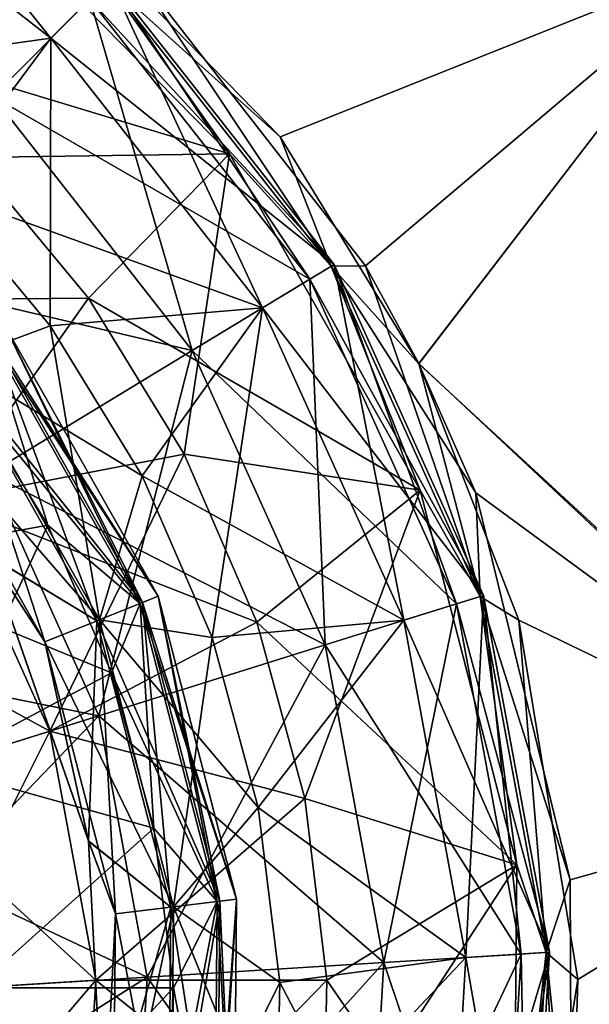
# Model space of a CAD drawing. Header units: millimetres. Extents: x -84 to 84, y -375 to 242.
# Tile 42 of 166: x -56.88 to -54.47, y 53.44 to 57.61. Entities that reach past the tile are written whole.
import ezdxf

# ---------------------------------------------------------------- set-up
doc = ezdxf.new("R2010")
doc.units = ezdxf.units.MM
doc.header["$LTSCALE"] = 81.481481
for name, color, linetype in [('155', 7, 'CONTINUOUS'), ('156', 7, 'CONTINUOUS'), ('160', 7, 'CONTINUOUS'), ('183', 7, 'CONTINUOUS'), ('184', 7, 'CONTINUOUS'), ('185', 7, 'CONTINUOUS'), ('186', 7, 'CONTINUOUS'), ('187', 7, 'CONTINUOUS'), ('188', 7, 'CONTINUOUS'), ('201', 7, 'CONTINUOUS'), ('202', 7, 'CONTINUOUS'), ('203', 7, 'CONTINUOUS'), ('204', 7, 'CONTINUOUS'), ('205', 7, 'CONTINUOUS'), ('206', 7, 'CONTINUOUS')]:
    doc.layers.add(name, color=color, linetype=linetype)

msp = doc.modelspace()

# ---------------------------------------------------------------- linework, layer by layer
at = {"layer": '155', "color": 7, "linetype": 'CONTINUOUS', "true_color": 0xa2afbf}
for points in [[(-48.973, 55.7853, 1.9428), (-48.4935, 56.3991, 3.0403), (-60.5248, 40.9997, 1.9428), (-48.973, 55.7853, 1.9428)], [(-60.5248, 40.9997, 1.9428), (-48.4935, 56.3991, 3.0403), (-54.7489, 48.3925, 2.9251), (-60.5248, 40.9997, 1.9428)], [(-54.7489, 48.3925, 2.9251), (-48.4935, 56.3991, 3.0403), (-53.7134, 49.718, 3.1464), (-54.7489, 48.3925, 2.9251)], [(-48.4935, 56.3991, 15.8097), (-48.973, 55.7853, 16.9072), (-54.7489, 48.3925, 15.9249), (-48.4935, 56.3991, 15.8097)], [(-53.7134, 49.718, 15.7036), (-48.4935, 56.3991, 15.8097), (-54.7489, 48.3925, 15.9249), (-53.7134, 49.718, 15.7036)], [(-60.5248, 40.9997, 16.9072), (-61.0043, 40.3859, 15.8097), (-48.973, 55.7853, 16.9072), (-60.5248, 40.9997, 16.9072)], [(-48.973, 55.7853, 16.9072), (-61.0043, 40.3859, 15.8097), (-54.7489, 48.3925, 15.9249), (-48.973, 55.7853, 16.9072)], [(-59.9729, 41.7061, 0.9398), (-48.973, 55.7853, 1.9428), (-60.5248, 40.9997, 1.9428), (-59.9729, 41.7061, 0.9398)], [(-49.5249, 55.0789, 17.9102), (-60.5248, 40.9997, 16.9072), (-48.973, 55.7853, 16.9072), (-49.5249, 55.0789, 17.9102)], [(-49.5249, 55.0789, 0.9398), (-48.973, 55.7853, 1.9428), (-59.9729, 41.7061, 0.9398), (-49.5249, 55.0789, 0.9398)], [(-59.9729, 41.7061, 17.9102), (-60.5248, 40.9997, 16.9072), (-49.5249, 55.0789, 17.9102), (-59.9729, 41.7061, 17.9102)], [(-59.3554, 42.4964, 0.0434), (-49.5249, 55.0789, 0.9398), (-59.9729, 41.7061, 0.9398), (-59.3554, 42.4964, 0.0434)], [(-50.1424, 54.2886, 18.8066), (-59.9729, 41.7061, 17.9102), (-49.5249, 55.0789, 17.9102), (-50.1424, 54.2886, 18.8066)], [(-50.1424, 54.2886, 0.0434), (-49.5249, 55.0789, 0.9398), (-59.3554, 42.4964, 0.0434), (-50.1424, 54.2886, 0.0434)], [(-59.3554, 42.4964, 18.8066), (-59.9729, 41.7061, 17.9102), (-50.1424, 54.2886, 18.8066), (-59.3554, 42.4964, 18.8066)], [(-58.6797, 43.3613, -0.7355), (-50.1424, 54.2886, 0.0434), (-59.3554, 42.4964, 0.0434), (-58.6797, 43.3613, -0.7355)], [(-50.8181, 53.4237, 19.5855), (-59.3554, 42.4964, 18.8066), (-50.1424, 54.2886, 18.8066), (-50.8181, 53.4237, 19.5855)], [(-50.8181, 53.4237, -0.7355), (-50.1424, 54.2886, 0.0434), (-58.6797, 43.3613, -0.7355), (-50.8181, 53.4237, -0.7355)]]:
    msp.add_3dface(points, dxfattribs=at)
at = {"layer": '156', "color": 7, "linetype": 'CONTINUOUS', "true_color": 0xa2afbf}
for points in [[(-55.7791, 57.1125, -3.4159), (-57.0113, 58.3757, -3.4182), (-53.8721, 57.8739, -2.1906), (-55.7791, 57.1125, -3.4159)], [(-55.192, 56.1522, -3.4148), (-55.7791, 57.1125, -3.4159), (-53.8721, 57.8739, -2.1906), (-55.192, 56.1522, -3.4148)], [(-53.2323, 54.3441, -2.6336), (-55.192, 56.1522, -3.4148), (-53.8721, 57.8739, -2.1906), (-53.2323, 54.3441, -2.6336)], [(-55.192, 56.1522, -3.4148), (-53.2323, 54.3441, -2.6336), (-54.9514, 55.6075, -3.4143), (-55.192, 56.1522, -3.4148)], [(-54.9514, 55.6075, -3.4143), (-53.2323, 54.3441, -2.6336), (-54.5525, 53.9708, -3.4135), (-54.9514, 55.6075, -3.4143)], [(-53.2323, 54.3441, -2.6336), (-54.5464, 52.6243, -3.413), (-54.5525, 53.9708, -3.4135), (-53.2323, 54.3441, -2.6336)], [(-53.2323, 54.3441, -2.6336), (-52.3091, 51.5154, -1.9016), (-54.5464, 52.6243, -3.413), (-53.2323, 54.3441, -2.6336)]]:
    msp.add_3dface(points, dxfattribs=at)
at = {"layer": '160', "color": 7, "linetype": 'CONTINUOUS', "true_color": 0xa2afbf}
for points in [[(-55.4181, 56.5672, 22.2654), (-53.8684, 57.8786, 21.0364), (-56.4212, 57.8557, 22.2673), (-55.4181, 56.5672, 22.2654)], [(-55.1925, 56.1535, 22.2648), (-53.8684, 57.8786, 21.0364), (-55.4181, 56.5672, 22.2654), (-55.1925, 56.1535, 22.2648)], [(-53.2435, 54.3298, 21.4921), (-53.8684, 57.8786, 21.0364), (-55.1925, 56.1535, 22.2648), (-53.2435, 54.3298, 21.4921)], [(-53.2435, 54.3298, 21.4921), (-55.1925, 56.1535, 22.2648), (-54.7701, 55.068, 22.2644), (-53.2435, 54.3298, 21.4921)], [(-54.5205, 53.5496, 22.2634), (-53.2435, 54.3298, 21.4921), (-54.7701, 55.068, 22.2644), (-54.5205, 53.5496, 22.2634)], [(-54.5481, 52.6086, 22.263), (-52.3091, 51.5154, 20.7516), (-53.2435, 54.3298, 21.4921), (-54.5481, 52.6086, 22.263)], [(-54.5481, 52.6086, 22.263), (-53.2435, 54.3298, 21.4921), (-54.5205, 53.5496, 22.2634), (-54.5481, 52.6086, 22.263)]]:
    msp.add_3dface(points, dxfattribs=at)
at = {"layer": '183', "color": 7, "linetype": 'CONTINUOUS', "true_color": 0xa2afbf}
for points in [[(-57.1387, 58.2071, -3.7355), (-55.9925, 57.0408, -3.7355), (-57.657, 57.5426, -4.1441), (-57.1387, 58.2071, -3.7355)], [(-57.657, 57.5426, -4.1441), (-55.9925, 57.0408, -3.7355), (-57.0831, 57.0243, -4.1441), (-57.657, 57.5426, -4.1441)], [(-57.0831, 57.0243, -4.1441), (-55.9925, 57.0408, -3.7355), (-56.5889, 56.4295, -4.1441), (-57.0831, 57.0243, -4.1441)], [(-55.9925, 57.0408, -3.7355), (-55.1873, 55.6177, -3.7355), (-56.5889, 56.4295, -4.1441), (-55.9925, 57.0408, -3.7355)], [(-56.5889, 56.4295, -4.1441), (-55.1873, 55.6177, -3.7355), (-56.1843, 55.7705, -4.1441), (-56.5889, 56.4295, -4.1441)], [(-56.1843, 55.7705, -4.1441), (-55.1873, 55.6177, -3.7355), (-55.8776, 55.0606, -4.1441), (-56.1843, 55.7705, -4.1441)], [(-55.1873, 55.6177, -3.7355), (-54.7779, 54.0347, -3.7355), (-55.8776, 55.0606, -4.1441), (-55.1873, 55.6177, -3.7355)], [(-55.8776, 55.0606, -4.1441), (-54.7779, 54.0347, -3.7355), (-55.6751, 54.3142, -4.1441), (-55.8776, 55.0606, -4.1441)], [(-55.6751, 54.3142, -4.1441), (-54.7779, 54.0347, -3.7355), (-55.5809, 53.5467, -4.1441), (-55.6751, 54.3142, -4.1441)], [(-54.7779, 54.0347, -3.7355), (-54.7922, 52.3998, -3.7355), (-55.5809, 53.5467, -4.1441), (-54.7779, 54.0347, -3.7355)], [(-55.5809, 53.5467, -4.1441), (-54.7922, 52.3998, -3.7355), (-55.5968, 52.7735, -4.1441), (-55.5809, 53.5467, -4.1441)]]:
    msp.add_3dface(points, dxfattribs=at)
at = {"layer": '184', "color": 7, "linetype": 'CONTINUOUS', "true_color": 0xa2afbf}
for points in [[(-57.0113, 58.3757, -3.4182), (-55.7791, 57.1125, -3.4159), (-56.509, 57.7686, -3.5608), (-57.0113, 58.3757, -3.4182)], [(-55.9925, 57.0408, -3.7355), (-57.1387, 58.2071, -3.7355), (-56.509, 57.7686, -3.5608), (-55.9925, 57.0408, -3.7355)], [(-55.7791, 57.1125, -3.4159), (-55.5631, 56.5646, -3.5608), (-56.509, 57.7686, -3.5608), (-55.7791, 57.1125, -3.4159)], [(-55.5631, 56.5646, -3.5608), (-55.9925, 57.0408, -3.7355), (-56.509, 57.7686, -3.5608), (-55.5631, 56.5646, -3.5608)], [(-55.7791, 57.1125, -3.4159), (-55.192, 56.1522, -3.4148), (-55.5631, 56.5646, -3.5608), (-55.7791, 57.1125, -3.4159)], [(-55.1873, 55.6177, -3.7355), (-55.9925, 57.0408, -3.7355), (-55.5631, 56.5646, -3.5608), (-55.1873, 55.6177, -3.7355)], [(-55.192, 56.1522, -3.4148), (-54.9514, 55.6075, -3.4143), (-55.5631, 56.5646, -3.5608), (-55.192, 56.1522, -3.4148)], [(-54.9514, 55.6075, -3.4143), (-54.9329, 55.1692, -3.5608), (-55.5631, 56.5646, -3.5608), (-54.9514, 55.6075, -3.4143)], [(-54.9329, 55.1692, -3.5608), (-55.1873, 55.6177, -3.7355), (-55.5631, 56.5646, -3.5608), (-54.9329, 55.1692, -3.5608)], [(-54.7779, 54.0347, -3.7355), (-55.1873, 55.6177, -3.7355), (-54.9329, 55.1692, -3.5608), (-54.7779, 54.0347, -3.7355)], [(-54.9514, 55.6075, -3.4143), (-54.5525, 53.9708, -3.4135), (-54.9329, 55.1692, -3.5608), (-54.9514, 55.6075, -3.4143)], [(-54.5525, 53.9708, -3.4135), (-54.6549, 53.6636, -3.5608), (-54.9329, 55.1692, -3.5608), (-54.5525, 53.9708, -3.4135)], [(-54.6549, 53.6636, -3.5608), (-54.7779, 54.0347, -3.7355), (-54.9329, 55.1692, -3.5608), (-54.6549, 53.6636, -3.5608)], [(-54.7922, 52.3998, -3.7355), (-54.7779, 54.0347, -3.7355), (-54.6549, 53.6636, -3.5608), (-54.7922, 52.3998, -3.7355)], [(-54.5525, 53.9708, -3.4135), (-54.5464, 52.6243, -3.413), (-54.6549, 53.6636, -3.5608), (-54.5525, 53.9708, -3.4135)], [(-54.7452, 52.1352, -3.5608), (-54.7922, 52.3998, -3.7355), (-54.6549, 53.6636, -3.5608), (-54.7452, 52.1352, -3.5608)], [(-54.5817, 52.3395, -3.4131), (-54.7452, 52.1352, -3.5608), (-54.6549, 53.6636, -3.5608), (-54.5817, 52.3395, -3.4131)], [(-54.5464, 52.6243, -3.413), (-54.5817, 52.3395, -3.4131), (-54.6549, 53.6636, -3.5608), (-54.5464, 52.6243, -3.413)]]:
    msp.add_3dface(points, dxfattribs=at)
at = {"layer": '185', "color": 7, "linetype": 'CONTINUOUS', "true_color": 0xa2afbf}
for points in [[(-56.7484, 57.5285, -16.0597), (-57.7082, 58.7233, -17.761), (-57.8905, 58.4208, -16.0597), (-56.7484, 57.5285, -16.0597)], [(-56.499, 57.7785, -17.761), (-57.7082, 58.7233, -17.761), (-56.7484, 57.5285, -16.0597), (-56.499, 57.7785, -17.761)], [(-56.7484, 57.5285, -16.0597), (-57.8905, 58.4208, -16.0597), (-57.7801, 57.385, -14.5268), (-56.7484, 57.5285, -16.0597)], [(-56.9942, 57.2821, -21.1315), (-58.0702, 58.1227, -21.1315), (-56.583, 57.6943, -19.4944), (-56.9942, 57.2821, -21.1315)], [(-55.8531, 56.3888, -16.0597), (-56.499, 57.7785, -17.761), (-56.7484, 57.5285, -16.0597), (-55.8531, 56.3888, -16.0597)], [(-55.5511, 56.5719, -17.761), (-56.583, 57.6943, -19.4944), (-56.499, 57.7785, -17.761), (-55.5511, 56.5719, -17.761)], [(-55.5511, 56.5719, -17.761), (-56.499, 57.7785, -17.761), (-55.8531, 56.3888, -16.0597), (-55.5511, 56.5719, -17.761)], [(-55.6528, 56.5102, -19.4944), (-56.9942, 57.2821, -21.1315), (-56.583, 57.6943, -19.4944), (-55.6528, 56.5102, -19.4944)], [(-55.6528, 56.5102, -19.4944), (-56.583, 57.6943, -19.4944), (-55.5511, 56.5719, -17.761), (-55.6528, 56.5102, -19.4944)], [(-57.2274, 56.8858, -14.5268), (-56.7484, 57.5285, -16.0597), (-57.7801, 57.385, -14.5268), (-57.2274, 56.8858, -14.5268)], [(-56.7514, 56.313, -14.5268), (-56.7484, 57.5285, -16.0597), (-57.2274, 56.8858, -14.5268), (-56.7514, 56.313, -14.5268)], [(-55.8531, 56.3888, -16.0597), (-56.7484, 57.5285, -16.0597), (-56.7514, 56.313, -14.5268), (-55.8531, 56.3888, -16.0597)], [(-56.1507, 56.2083, -21.1315), (-57.702, 56.5723, -22.5508), (-56.9942, 57.2821, -21.1315), (-56.1507, 56.2083, -21.1315)], [(-56.1507, 56.2083, -21.1315), (-56.9942, 57.2821, -21.1315), (-55.6528, 56.5102, -19.4944), (-56.1507, 56.2083, -21.1315)], [(-57.0078, 55.6886, -22.5508), (-57.702, 56.5723, -22.5508), (-56.1507, 56.2083, -21.1315), (-57.0078, 55.6886, -22.5508)], [(-55.2565, 55.0679, -16.0597), (-55.5511, 56.5719, -17.761), (-55.8531, 56.3888, -16.0597), (-55.2565, 55.0679, -16.0597)], [(-54.9194, 55.1734, -17.761), (-55.6528, 56.5102, -19.4944), (-55.5511, 56.5719, -17.761), (-54.9194, 55.1734, -17.761)], [(-54.9194, 55.1734, -17.761), (-55.5511, 56.5719, -17.761), (-55.2565, 55.0679, -16.0597), (-54.9194, 55.1734, -17.761)], [(-55.033, 55.1379, -19.4944), (-56.1507, 56.2083, -21.1315), (-55.6528, 56.5102, -19.4944), (-55.033, 55.1379, -19.4944)], [(-55.033, 55.1379, -19.4944), (-55.6528, 56.5102, -19.4944), (-54.9194, 55.1734, -17.761), (-55.033, 55.1379, -19.4944)], [(-56.3618, 55.6783, -14.5268), (-55.8531, 56.3888, -16.0597), (-56.7514, 56.313, -14.5268), (-56.3618, 55.6783, -14.5268)], [(-56.0664, 54.9946, -14.5268), (-55.8531, 56.3888, -16.0597), (-56.3618, 55.6783, -14.5268), (-56.0664, 54.9946, -14.5268)], [(-55.2565, 55.0679, -16.0597), (-55.8531, 56.3888, -16.0597), (-56.0664, 54.9946, -14.5268), (-55.2565, 55.0679, -16.0597)], [(-55.5886, 54.9639, -21.1315), (-57.0078, 55.6886, -22.5508), (-56.1507, 56.2083, -21.1315), (-55.5886, 54.9639, -21.1315)], [(-55.5886, 54.9639, -21.1315), (-56.1507, 56.2083, -21.1315), (-55.033, 55.1379, -19.4944), (-55.5886, 54.9639, -21.1315)], [(-56.5452, 54.6645, -22.5508), (-58.1605, 54.9897, -23.647), (-57.0078, 55.6886, -22.5508), (-56.5452, 54.6645, -22.5508)], [(-56.5452, 54.6645, -22.5508), (-57.0078, 55.6886, -22.5508), (-55.5886, 54.9639, -21.1315), (-56.5452, 54.6645, -22.5508)], [(-54.9933, 53.6427, -16.0597), (-54.9194, 55.1734, -17.761), (-55.2565, 55.0679, -16.0597), (-54.9933, 53.6427, -16.0597)], [(-54.6408, 53.6645, -17.761), (-55.033, 55.1379, -19.4944), (-54.9194, 55.1734, -17.761), (-54.6408, 53.6645, -17.761)], [(-54.6408, 53.6645, -17.761), (-54.9194, 55.1734, -17.761), (-54.9933, 53.6427, -16.0597), (-54.6408, 53.6645, -17.761)], [(-54.7595, 53.6571, -19.4944), (-55.5886, 54.9639, -21.1315), (-55.033, 55.1379, -19.4944), (-54.7595, 53.6571, -19.4944)], [(-54.7595, 53.6571, -19.4944), (-55.033, 55.1379, -19.4944), (-54.6408, 53.6645, -17.761), (-54.7595, 53.6571, -19.4944)], [(-55.8714, 54.2758, -14.5268), (-55.2565, 55.0679, -16.0597), (-56.0664, 54.9946, -14.5268), (-55.8714, 54.2758, -14.5268)], [(-54.9933, 53.6427, -16.0597), (-55.2565, 55.0679, -16.0597), (-55.8714, 54.2758, -14.5268), (-54.9933, 53.6427, -16.0597)], [(-57.8317, 54.2617, -23.647), (-58.1605, 54.9897, -23.647), (-56.5452, 54.6645, -22.5508), (-57.8317, 54.2617, -23.647)], [(-55.3407, 53.6212, -21.1315), (-56.5452, 54.6645, -22.5508), (-55.5886, 54.9639, -21.1315), (-55.3407, 53.6212, -21.1315)], [(-55.3407, 53.6212, -21.1315), (-55.5886, 54.9639, -21.1315), (-54.7595, 53.6571, -19.4944), (-55.3407, 53.6212, -21.1315)], [(-56.3411, 53.5593, -22.5508), (-57.8317, 54.2617, -23.647), (-56.5452, 54.6645, -22.5508), (-56.3411, 53.5593, -22.5508)], [(-56.3411, 53.5593, -22.5508), (-56.5452, 54.6645, -22.5508), (-55.3407, 53.6212, -21.1315), (-56.3411, 53.5593, -22.5508)], [(-57.6866, 53.4761, -23.647), (-57.8317, 54.2617, -23.647), (-56.3411, 53.5593, -22.5508), (-57.6866, 53.4761, -23.647)], [(-55.7806, 53.5365, -14.5268), (-54.9933, 53.6427, -16.0597), (-55.8714, 54.2758, -14.5268), (-55.7806, 53.5365, -14.5268)], [(-54.7314, 52.1327, -17.761), (-54.6408, 53.6645, -17.761), (-55.0789, 52.1959, -16.0597), (-54.7314, 52.1327, -17.761)], [(-55.0789, 52.1959, -16.0597), (-54.6408, 53.6645, -17.761), (-54.9933, 53.6427, -16.0597), (-55.0789, 52.1959, -16.0597)], [(-54.7314, 52.1327, -17.761), (-54.7595, 53.6571, -19.4944), (-54.6408, 53.6645, -17.761), (-54.7314, 52.1327, -17.761)], [(-55.4213, 52.2581, -21.1315), (-56.3411, 53.5593, -22.5508), (-55.3407, 53.6212, -21.1315), (-55.4213, 52.2581, -21.1315)], [(-55.0789, 52.1959, -16.0597), (-54.9933, 53.6427, -16.0597), (-55.796, 52.7919, -14.5268), (-55.0789, 52.1959, -16.0597)], [(-55.796, 52.7919, -14.5268), (-54.9933, 53.6427, -16.0597), (-55.7806, 53.5365, -14.5268), (-55.796, 52.7919, -14.5268)], [(-55.4213, 52.2581, -21.1315), (-55.3407, 53.6212, -21.1315), (-54.8484, 52.1539, -19.4944), (-55.4213, 52.2581, -21.1315)], [(-54.8484, 52.1539, -19.4944), (-55.3407, 53.6212, -21.1315), (-54.7595, 53.6571, -19.4944), (-54.8484, 52.1539, -19.4944)], [(-54.8484, 52.1539, -19.4944), (-54.7595, 53.6571, -19.4944), (-54.7314, 52.1327, -17.761), (-54.8484, 52.1539, -19.4944)], [(-56.4075, 52.4375, -22.5508), (-57.6866, 53.4761, -23.647), (-56.3411, 53.5593, -22.5508), (-56.4075, 52.4375, -22.5508)], [(-56.4075, 52.4375, -22.5508), (-56.3411, 53.5593, -22.5508), (-55.4213, 52.2581, -21.1315), (-56.4075, 52.4375, -22.5508)], [(-57.7338, 52.6787, -23.647), (-57.6866, 53.4761, -23.647), (-56.4075, 52.4375, -22.5508), (-57.7338, 52.6787, -23.647)]]:
    msp.add_3dface(points, dxfattribs=at)
at = {"layer": '186', "color": 7, "linetype": 'CONTINUOUS', "true_color": 0xa2afbf}
for points in [[(-56.7514, 56.313, -14.5268), (-57.2274, 56.8858, -14.5268), (-57.1602, 56.1605, -13.7714), (-56.7514, 56.313, -14.5268)], [(-56.7514, 56.313, -14.5268), (-57.1602, 56.1605, -13.7714), (-56.5432, 55.0698, -13.7714), (-56.7514, 56.313, -14.5268)], [(-56.3618, 55.6783, -14.5268), (-56.7514, 56.313, -14.5268), (-56.5432, 55.0698, -13.7714), (-56.3618, 55.6783, -14.5268)], [(-57.3583, 56.0112, -12.9418), (-56.7731, 54.9769, -12.9418), (-57.1602, 56.1605, -13.7714), (-57.3583, 56.0112, -12.9418)], [(-57.1602, 56.1605, -13.7714), (-56.7731, 54.9769, -12.9418), (-56.5432, 55.0698, -13.7714), (-57.1602, 56.1605, -13.7714)], [(-57.3583, 56.0112, -12.9418), (-57.011, 55.3415, -12.0791), (-56.7731, 54.9769, -12.9418), (-57.3583, 56.0112, -12.9418)], [(-56.0664, 54.9946, -14.5268), (-56.3618, 55.6783, -14.5268), (-56.5432, 55.0698, -13.7714), (-56.0664, 54.9946, -14.5268)], [(-57.011, 55.3415, -12.0791), (-56.5892, 54.1354, -12.0791), (-56.7731, 54.9769, -12.9418), (-57.011, 55.3415, -12.0791)], [(-56.7731, 54.9769, -12.9418), (-56.4755, 53.8264, -12.9418), (-56.5432, 55.0698, -13.7714), (-56.7731, 54.9769, -12.9418)], [(-56.0664, 54.9946, -14.5268), (-56.5432, 55.0698, -13.7714), (-56.2294, 53.8566, -13.7714), (-56.0664, 54.9946, -14.5268)], [(-56.5432, 55.0698, -13.7714), (-56.4755, 53.8264, -12.9418), (-56.2294, 53.8566, -13.7714), (-56.5432, 55.0698, -13.7714)], [(-55.8714, 54.2758, -14.5268), (-56.0664, 54.9946, -14.5268), (-56.2294, 53.8566, -13.7714), (-55.8714, 54.2758, -14.5268)], [(-56.7731, 54.9769, -12.9418), (-56.5892, 54.1354, -12.0791), (-56.4755, 53.8264, -12.9418), (-56.7731, 54.9769, -12.9418)], [(-55.7806, 53.5365, -14.5268), (-55.8714, 54.2758, -14.5268), (-56.2294, 53.8566, -13.7714), (-55.7806, 53.5365, -14.5268)], [(-56.5892, 54.1354, -12.0791), (-56.5243, 52.8594, -12.0791), (-56.4755, 53.8264, -12.9418), (-56.5892, 54.1354, -12.0791)], [(-56.4755, 53.8264, -12.9418), (-56.5243, 52.8594, -12.0791), (-56.4859, 52.6381, -12.9418), (-56.4755, 53.8264, -12.9418)], [(-56.4755, 53.8264, -12.9418), (-56.4859, 52.6381, -12.9418), (-56.2294, 53.8566, -13.7714), (-56.4755, 53.8264, -12.9418)], [(-56.2294, 53.8566, -13.7714), (-56.4859, 52.6381, -12.9418), (-56.2403, 52.6035, -13.7714), (-56.2294, 53.8566, -13.7714)], [(-55.7806, 53.5365, -14.5268), (-56.2294, 53.8566, -13.7714), (-56.2403, 52.6035, -13.7714), (-55.7806, 53.5365, -14.5268)], [(-55.796, 52.7919, -14.5268), (-55.7806, 53.5365, -14.5268), (-56.2403, 52.6035, -13.7714), (-55.796, 52.7919, -14.5268)]]:
    msp.add_3dface(points, dxfattribs=at)
at = {"layer": '187', "color": 7, "linetype": 'CONTINUOUS', "true_color": 0xa2afbf}
for points in [[(-56.3709, 55.1394, -11.0605), (-56.9464, 56.3217, -11.3774), (-57.0119, 56.2723, -11.0605), (-56.3709, 55.1394, -11.0605)], [(-56.2949, 55.1701, -11.3774), (-57.003, 56.2789, -11.6969), (-56.9464, 56.3217, -11.3774), (-56.2949, 55.1701, -11.3774)], [(-56.2949, 55.1701, -11.3774), (-56.9464, 56.3217, -11.3774), (-56.3709, 55.1394, -11.0605), (-56.2949, 55.1701, -11.3774)], [(-56.3607, 55.1436, -11.6969), (-57.1695, 56.1535, -11.9492), (-57.003, 56.2789, -11.6969), (-56.3607, 55.1436, -11.6969)], [(-56.7611, 55.4708, -10.8164), (-57.0119, 56.2723, -11.0605), (-57.1172, 56.0508, -10.8164), (-56.7611, 55.4708, -10.8164)], [(-56.3709, 55.1394, -11.0605), (-57.0119, 56.2723, -11.0605), (-56.7611, 55.4708, -10.8164), (-56.3709, 55.1394, -11.0605)], [(-56.3607, 55.1436, -11.6969), (-57.003, 56.2789, -11.6969), (-56.2949, 55.1701, -11.3774), (-56.3607, 55.1436, -11.6969)], [(-56.5539, 55.0655, -11.9492), (-57.011, 55.3415, -12.0791), (-57.1695, 56.1535, -11.9492), (-56.5539, 55.0655, -11.9492)], [(-56.5539, 55.0655, -11.9492), (-57.1695, 56.1535, -11.9492), (-56.3607, 55.1436, -11.6969), (-56.5539, 55.0655, -11.9492)], [(-56.4912, 54.846, -10.8164), (-56.3709, 55.1394, -11.0605), (-56.7611, 55.4708, -10.8164), (-56.4912, 54.846, -10.8164)], [(-56.5892, 54.1354, -12.0791), (-57.011, 55.3415, -12.0791), (-56.5539, 55.0655, -11.9492), (-56.5892, 54.1354, -12.0791)], [(-56.045, 53.8793, -11.0605), (-56.2949, 55.1701, -11.3774), (-56.3709, 55.1394, -11.0605), (-56.045, 53.8793, -11.0605)], [(-55.9636, 53.8893, -11.3774), (-56.3607, 55.1436, -11.6969), (-56.2949, 55.1701, -11.3774), (-55.9636, 53.8893, -11.3774)], [(-55.9636, 53.8893, -11.3774), (-56.2949, 55.1701, -11.3774), (-56.045, 53.8793, -11.0605), (-55.9636, 53.8893, -11.3774)], [(-56.034, 53.8806, -11.6969), (-56.5539, 55.0655, -11.9492), (-56.3607, 55.1436, -11.6969), (-56.034, 53.8806, -11.6969)], [(-56.313, 54.1892, -10.8164), (-56.3709, 55.1394, -11.0605), (-56.4912, 54.846, -10.8164), (-56.313, 54.1892, -10.8164)], [(-56.045, 53.8793, -11.0605), (-56.3709, 55.1394, -11.0605), (-56.313, 54.1892, -10.8164), (-56.045, 53.8793, -11.0605)], [(-56.034, 53.8806, -11.6969), (-56.3607, 55.1436, -11.6969), (-55.9636, 53.8893, -11.3774), (-56.034, 53.8806, -11.6969)], [(-56.241, 53.8552, -11.9492), (-56.5892, 54.1354, -12.0791), (-56.5539, 55.0655, -11.9492), (-56.241, 53.8552, -11.9492)], [(-56.241, 53.8552, -11.9492), (-56.5539, 55.0655, -11.9492), (-56.034, 53.8806, -11.6969), (-56.241, 53.8552, -11.9492)], [(-56.23, 53.5137, -10.8164), (-56.045, 53.8793, -11.0605), (-56.313, 54.1892, -10.8164), (-56.23, 53.5137, -10.8164)], [(-56.5243, 52.8594, -12.0791), (-56.5892, 54.1354, -12.0791), (-56.241, 53.8552, -11.9492), (-56.5243, 52.8594, -12.0791)], [(-56.0564, 52.5777, -11.0605), (-56.045, 53.8793, -11.0605), (-56.2441, 52.8333, -10.8164), (-56.0564, 52.5777, -11.0605)], [(-56.2441, 52.8333, -10.8164), (-56.045, 53.8793, -11.0605), (-56.23, 53.5137, -10.8164), (-56.2441, 52.8333, -10.8164)], [(-56.0454, 52.5762, -11.6969), (-56.241, 53.8552, -11.9492), (-56.034, 53.8806, -11.6969), (-56.0454, 52.5762, -11.6969)], [(-55.9751, 52.5663, -11.3774), (-55.9636, 53.8893, -11.3774), (-56.0564, 52.5777, -11.0605), (-55.9751, 52.5663, -11.3774)], [(-56.0564, 52.5777, -11.0605), (-55.9636, 53.8893, -11.3774), (-56.045, 53.8793, -11.0605), (-56.0564, 52.5777, -11.0605)], [(-56.0454, 52.5762, -11.6969), (-56.034, 53.8806, -11.6969), (-55.9751, 52.5663, -11.3774), (-56.0454, 52.5762, -11.6969)], [(-55.9751, 52.5663, -11.3774), (-56.034, 53.8806, -11.6969), (-55.9636, 53.8893, -11.3774), (-55.9751, 52.5663, -11.3774)], [(-56.2519, 52.6052, -11.9492), (-56.5243, 52.8594, -12.0791), (-56.241, 53.8552, -11.9492), (-56.2519, 52.6052, -11.9492)], [(-56.2519, 52.6052, -11.9492), (-56.241, 53.8552, -11.9492), (-56.0454, 52.5762, -11.6969), (-56.2519, 52.6052, -11.9492)]]:
    msp.add_3dface(points, dxfattribs=at)
at = {"layer": '188', "color": 7, "linetype": 'CONTINUOUS', "true_color": 0xa2afbf}
for points in [[(-57.0831, 57.0243, -4.1441), (-56.5889, 56.4295, -4.1441), (-57.8556, 56.4183, -4.7671), (-57.0831, 57.0243, -4.1441)], [(-56.5889, 56.4295, -4.1441), (-57.1938, 55.5759, -4.7671), (-57.8556, 56.4183, -4.7671), (-56.5889, 56.4295, -4.1441)], [(-56.5889, 56.4295, -4.1441), (-56.1843, 55.7705, -4.1441), (-57.1938, 55.5759, -4.7671), (-56.5889, 56.4295, -4.1441)], [(-56.7611, 55.4708, -10.8164), (-57.1172, 56.0508, -10.8164), (-57.628, 55.3125, -10.0214), (-56.7611, 55.4708, -10.8164)], [(-56.1843, 55.7705, -4.1441), (-55.8776, 55.0606, -4.1441), (-57.1938, 55.5759, -4.7671), (-56.1843, 55.7705, -4.1441)], [(-56.7527, 54.5995, -4.7671), (-57.8326, 55.1885, -5.6529), (-57.1938, 55.5759, -4.7671), (-56.7527, 54.5995, -4.7671)], [(-55.8776, 55.0606, -4.1441), (-56.7527, 54.5995, -4.7671), (-57.1938, 55.5759, -4.7671), (-55.8776, 55.0606, -4.1441)], [(-57.2374, 54.4477, -10.0214), (-56.7611, 55.4708, -10.8164), (-57.628, 55.3125, -10.0214), (-57.2374, 54.4477, -10.0214)], [(-56.4912, 54.846, -10.8164), (-56.7611, 55.4708, -10.8164), (-57.2374, 54.4477, -10.0214), (-56.4912, 54.846, -10.8164)], [(-57.4658, 54.3762, -5.6529), (-57.8326, 55.1885, -5.6529), (-56.7527, 54.5995, -4.7671), (-57.4658, 54.3762, -5.6529)], [(-55.8776, 55.0606, -4.1441), (-55.6751, 54.3142, -4.1441), (-56.7527, 54.5995, -4.7671), (-55.8776, 55.0606, -4.1441)], [(-56.313, 54.1892, -10.8164), (-56.4912, 54.846, -10.8164), (-57.2374, 54.4477, -10.0214), (-56.313, 54.1892, -10.8164)], [(-56.5582, 53.5459, -4.7671), (-57.4658, 54.3762, -5.6529), (-56.7527, 54.5995, -4.7671), (-56.5582, 53.5459, -4.7671)], [(-55.6751, 54.3142, -4.1441), (-56.5582, 53.5459, -4.7671), (-56.7527, 54.5995, -4.7671), (-55.6751, 54.3142, -4.1441)], [(-57.0651, 53.5146, -10.0214), (-56.313, 54.1892, -10.8164), (-57.2374, 54.4477, -10.0214), (-57.0651, 53.5146, -10.0214)], [(-57.3039, 53.4998, -5.6529), (-57.4658, 54.3762, -5.6529), (-56.5582, 53.5459, -4.7671), (-57.3039, 53.4998, -5.6529)], [(-55.6751, 54.3142, -4.1441), (-55.5809, 53.5467, -4.1441), (-56.5582, 53.5459, -4.7671), (-55.6751, 54.3142, -4.1441)], [(-56.23, 53.5137, -10.8164), (-56.313, 54.1892, -10.8164), (-57.0651, 53.5146, -10.0214), (-56.23, 53.5137, -10.8164)], [(-56.6215, 52.4764, -4.7671), (-57.3039, 53.4998, -5.6529), (-56.5582, 53.5459, -4.7671), (-56.6215, 52.4764, -4.7671)], [(-55.5968, 52.7735, -4.1441), (-56.6215, 52.4764, -4.7671), (-56.5582, 53.5459, -4.7671), (-55.5968, 52.7735, -4.1441)], [(-55.5809, 53.5467, -4.1441), (-55.5968, 52.7735, -4.1441), (-56.5582, 53.5459, -4.7671), (-55.5809, 53.5467, -4.1441)], [(-57.3565, 52.6101, -5.6529), (-57.3039, 53.4998, -5.6529), (-56.6215, 52.4764, -4.7671), (-57.3565, 52.6101, -5.6529)], [(-57.1211, 52.5673, -10.0214), (-56.23, 53.5137, -10.8164), (-57.0651, 53.5146, -10.0214), (-57.1211, 52.5673, -10.0214)], [(-56.2441, 52.8333, -10.8164), (-56.23, 53.5137, -10.8164), (-57.1211, 52.5673, -10.0214), (-56.2441, 52.8333, -10.8164)]]:
    msp.add_3dface(points, dxfattribs=at)
at = {"layer": '201', "color": 7, "linetype": 'CONTINUOUS', "true_color": 0xa2afbf}
for points in [[(-55.9923, 57.0406, 22.5855), (-57.1382, 58.2067, 22.5855), (-57.0831, 57.0243, 22.9941), (-55.9923, 57.0406, 22.5855)], [(-56.5889, 56.4295, 22.9941), (-55.9923, 57.0406, 22.5855), (-57.0831, 57.0243, 22.9941), (-56.5889, 56.4295, 22.9941)], [(-56.1843, 55.7705, 22.9941), (-55.9923, 57.0406, 22.5855), (-56.5889, 56.4295, 22.9941), (-56.1843, 55.7705, 22.9941)], [(-55.1873, 55.6177, 22.5855), (-55.9923, 57.0406, 22.5855), (-56.1843, 55.7705, 22.9941), (-55.1873, 55.6177, 22.5855)], [(-55.8776, 55.0606, 22.9941), (-55.1873, 55.6177, 22.5855), (-56.1843, 55.7705, 22.9941), (-55.8776, 55.0606, 22.9941)], [(-55.6751, 54.3142, 22.9941), (-55.1873, 55.6177, 22.5855), (-55.8776, 55.0606, 22.9941), (-55.6751, 54.3142, 22.9941)], [(-54.7779, 54.0348, 22.5855), (-55.1873, 55.6177, 22.5855), (-55.6751, 54.3142, 22.9941), (-54.7779, 54.0348, 22.5855)], [(-55.5809, 53.5467, 22.9941), (-54.7779, 54.0348, 22.5855), (-55.6751, 54.3142, 22.9941), (-55.5809, 53.5467, 22.9941)], [(-54.7922, 52.4, 22.5855), (-54.7779, 54.0348, 22.5855), (-55.5968, 52.7735, 22.9941), (-54.7922, 52.4, 22.5855)], [(-55.5968, 52.7735, 22.9941), (-54.7779, 54.0348, 22.5855), (-55.5809, 53.5467, 22.9941), (-55.5968, 52.7735, 22.9941)]]:
    msp.add_3dface(points, dxfattribs=at)
at = {"layer": '202', "color": 7, "linetype": 'CONTINUOUS', "true_color": 0xa2afbf}
for points in [[(-57.1382, 58.2067, 22.5855), (-55.9923, 57.0406, 22.5855), (-56.509, 57.7686, 22.4108), (-57.1382, 58.2067, 22.5855)], [(-55.5631, 56.5646, 22.4108), (-56.4212, 57.8557, 22.2673), (-56.509, 57.7686, 22.4108), (-55.5631, 56.5646, 22.4108)], [(-55.4181, 56.5672, 22.2654), (-56.4212, 57.8557, 22.2673), (-55.5631, 56.5646, 22.4108), (-55.4181, 56.5672, 22.2654)], [(-55.9923, 57.0406, 22.5855), (-55.5631, 56.5646, 22.4108), (-56.509, 57.7686, 22.4108), (-55.9923, 57.0406, 22.5855)], [(-55.9923, 57.0406, 22.5855), (-55.1873, 55.6177, 22.5855), (-55.5631, 56.5646, 22.4108), (-55.9923, 57.0406, 22.5855)], [(-54.9329, 55.1692, 22.4108), (-55.4181, 56.5672, 22.2654), (-55.5631, 56.5646, 22.4108), (-54.9329, 55.1692, 22.4108)], [(-55.1873, 55.6177, 22.5855), (-54.9329, 55.1692, 22.4108), (-55.5631, 56.5646, 22.4108), (-55.1873, 55.6177, 22.5855)], [(-55.1925, 56.1535, 22.2648), (-55.4181, 56.5672, 22.2654), (-54.9329, 55.1692, 22.4108), (-55.1925, 56.1535, 22.2648)], [(-54.7701, 55.068, 22.2644), (-55.1925, 56.1535, 22.2648), (-54.9329, 55.1692, 22.4108), (-54.7701, 55.068, 22.2644)], [(-55.1873, 55.6177, 22.5855), (-54.7779, 54.0348, 22.5855), (-54.9329, 55.1692, 22.4108), (-55.1873, 55.6177, 22.5855)], [(-54.6549, 53.6636, 22.4108), (-54.7701, 55.068, 22.2644), (-54.9329, 55.1692, 22.4108), (-54.6549, 53.6636, 22.4108)], [(-54.7779, 54.0348, 22.5855), (-54.6549, 53.6636, 22.4108), (-54.9329, 55.1692, 22.4108), (-54.7779, 54.0348, 22.5855)], [(-54.5205, 53.5496, 22.2634), (-54.7701, 55.068, 22.2644), (-54.6549, 53.6636, 22.4108), (-54.5205, 53.5496, 22.2634)], [(-54.7779, 54.0348, 22.5855), (-54.7922, 52.4, 22.5855), (-54.6549, 53.6636, 22.4108), (-54.7779, 54.0348, 22.5855)], [(-54.7922, 52.4, 22.5855), (-54.7452, 52.1352, 22.4108), (-54.6549, 53.6636, 22.4108), (-54.7922, 52.4, 22.5855)], [(-54.7452, 52.1352, 22.4108), (-54.5205, 53.5496, 22.2634), (-54.6549, 53.6636, 22.4108), (-54.7452, 52.1352, 22.4108)], [(-54.5481, 52.6086, 22.263), (-54.5205, 53.5496, 22.2634), (-54.7452, 52.1352, 22.4108), (-54.5481, 52.6086, 22.263)]]:
    msp.add_3dface(points, dxfattribs=at)
at = {"layer": '203', "color": 7, "linetype": 'CONTINUOUS', "true_color": 0xa2afbf}
for points in [[(-57.7696, 58.6214, 38.3444), (-56.9942, 57.2821, 39.9815), (-56.583, 57.6943, 38.3444), (-57.7696, 58.6214, 38.3444)], [(-57.8905, 58.4208, 34.9097), (-56.499, 57.7785, 36.611), (-56.7484, 57.5285, 34.9097), (-57.8905, 58.4208, 34.9097)], [(-57.8905, 58.4208, 34.9097), (-56.7484, 57.5285, 34.9097), (-57.7801, 57.385, 33.3768), (-57.8905, 58.4208, 34.9097)], [(-56.499, 57.7785, 36.611), (-55.5511, 56.5719, 36.611), (-56.7484, 57.5285, 34.9097), (-56.499, 57.7785, 36.611)], [(-56.583, 57.6943, 38.3444), (-55.6528, 56.5102, 38.3444), (-56.499, 57.7785, 36.611), (-56.583, 57.6943, 38.3444)], [(-56.499, 57.7785, 36.611), (-55.6528, 56.5102, 38.3444), (-55.5511, 56.5719, 36.611), (-56.499, 57.7785, 36.611)], [(-56.9942, 57.2821, 39.9815), (-56.1507, 56.2083, 39.9815), (-56.583, 57.6943, 38.3444), (-56.9942, 57.2821, 39.9815)], [(-56.583, 57.6943, 38.3444), (-56.1507, 56.2083, 39.9815), (-55.6528, 56.5102, 38.3444), (-56.583, 57.6943, 38.3444)], [(-57.7801, 57.385, 33.3768), (-56.7484, 57.5285, 34.9097), (-57.2274, 56.8858, 33.3768), (-57.7801, 57.385, 33.3768)], [(-56.7484, 57.5285, 34.9097), (-55.8531, 56.3888, 34.9097), (-57.2274, 56.8858, 33.3768), (-56.7484, 57.5285, 34.9097)], [(-56.7484, 57.5285, 34.9097), (-55.5511, 56.5719, 36.611), (-55.8531, 56.3888, 34.9097), (-56.7484, 57.5285, 34.9097)], [(-56.9942, 57.2821, 39.9815), (-57.0078, 55.6886, 41.4008), (-56.1507, 56.2083, 39.9815), (-56.9942, 57.2821, 39.9815)], [(-57.2274, 56.8858, 33.3768), (-55.8531, 56.3888, 34.9097), (-56.7514, 56.313, 33.3768), (-57.2274, 56.8858, 33.3768)], [(-55.5511, 56.5719, 36.611), (-54.9194, 55.1734, 36.611), (-55.8531, 56.3888, 34.9097), (-55.5511, 56.5719, 36.611)], [(-55.6528, 56.5102, 38.3444), (-55.033, 55.1379, 38.3444), (-55.5511, 56.5719, 36.611), (-55.6528, 56.5102, 38.3444)], [(-55.5511, 56.5719, 36.611), (-55.033, 55.1379, 38.3444), (-54.9194, 55.1734, 36.611), (-55.5511, 56.5719, 36.611)], [(-56.1507, 56.2083, 39.9815), (-55.5886, 54.9639, 39.9815), (-55.6528, 56.5102, 38.3444), (-56.1507, 56.2083, 39.9815)], [(-55.6528, 56.5102, 38.3444), (-55.5886, 54.9639, 39.9815), (-55.033, 55.1379, 38.3444), (-55.6528, 56.5102, 38.3444)], [(-56.7514, 56.313, 33.3768), (-55.8531, 56.3888, 34.9097), (-56.3618, 55.6783, 33.3768), (-56.7514, 56.313, 33.3768)], [(-55.8531, 56.3888, 34.9097), (-55.2565, 55.0679, 34.9097), (-56.3618, 55.6783, 33.3768), (-55.8531, 56.3888, 34.9097)], [(-55.8531, 56.3888, 34.9097), (-54.9194, 55.1734, 36.611), (-55.2565, 55.0679, 34.9097), (-55.8531, 56.3888, 34.9097)], [(-57.0078, 55.6886, 41.4008), (-56.5452, 54.6645, 41.4008), (-56.1507, 56.2083, 39.9815), (-57.0078, 55.6886, 41.4008)], [(-56.1507, 56.2083, 39.9815), (-56.5452, 54.6645, 41.4008), (-55.5886, 54.9639, 39.9815), (-56.1507, 56.2083, 39.9815)], [(-57.0078, 55.6886, 41.4008), (-57.8317, 54.2617, 42.497), (-56.5452, 54.6645, 41.4008), (-57.0078, 55.6886, 41.4008)], [(-56.3618, 55.6783, 33.3768), (-55.2565, 55.0679, 34.9097), (-56.0664, 54.9946, 33.3768), (-56.3618, 55.6783, 33.3768)], [(-54.9194, 55.1734, 36.611), (-54.6408, 53.6645, 36.611), (-55.2565, 55.0679, 34.9097), (-54.9194, 55.1734, 36.611)], [(-55.033, 55.1379, 38.3444), (-54.7595, 53.6571, 38.3444), (-54.9194, 55.1734, 36.611), (-55.033, 55.1379, 38.3444)], [(-54.9194, 55.1734, 36.611), (-54.7595, 53.6571, 38.3444), (-54.6408, 53.6645, 36.611), (-54.9194, 55.1734, 36.611)], [(-55.5886, 54.9639, 39.9815), (-55.3407, 53.6212, 39.9815), (-55.033, 55.1379, 38.3444), (-55.5886, 54.9639, 39.9815)], [(-55.033, 55.1379, 38.3444), (-55.3407, 53.6212, 39.9815), (-54.7595, 53.6571, 38.3444), (-55.033, 55.1379, 38.3444)], [(-56.0664, 54.9946, 33.3768), (-55.2565, 55.0679, 34.9097), (-55.8714, 54.2758, 33.3768), (-56.0664, 54.9946, 33.3768)], [(-55.2565, 55.0679, 34.9097), (-54.9933, 53.6427, 34.9097), (-55.8714, 54.2758, 33.3768), (-55.2565, 55.0679, 34.9097)], [(-55.2565, 55.0679, 34.9097), (-54.6408, 53.6645, 36.611), (-54.9933, 53.6427, 34.9097), (-55.2565, 55.0679, 34.9097)], [(-56.5452, 54.6645, 41.4008), (-56.3411, 53.5593, 41.4008), (-55.5886, 54.9639, 39.9815), (-56.5452, 54.6645, 41.4008)], [(-55.5886, 54.9639, 39.9815), (-56.3411, 53.5593, 41.4008), (-55.3407, 53.6212, 39.9815), (-55.5886, 54.9639, 39.9815)], [(-57.8317, 54.2617, 42.497), (-57.6866, 53.4761, 42.497), (-56.5452, 54.6645, 41.4008), (-57.8317, 54.2617, 42.497)], [(-56.5452, 54.6645, 41.4008), (-57.6866, 53.4761, 42.497), (-56.3411, 53.5593, 41.4008), (-56.5452, 54.6645, 41.4008)], [(-55.8714, 54.2758, 33.3768), (-54.9933, 53.6427, 34.9097), (-55.7806, 53.5365, 33.3768), (-55.8714, 54.2758, 33.3768)], [(-54.6408, 53.6645, 36.611), (-54.7314, 52.1327, 36.611), (-54.9933, 53.6427, 34.9097), (-54.6408, 53.6645, 36.611)], [(-54.7595, 53.6571, 38.3444), (-54.8484, 52.1539, 38.3444), (-54.6408, 53.6645, 36.611), (-54.7595, 53.6571, 38.3444)], [(-54.6408, 53.6645, 36.611), (-54.8484, 52.1539, 38.3444), (-54.7314, 52.1327, 36.611), (-54.6408, 53.6645, 36.611)], [(-56.3411, 53.5593, 41.4008), (-56.4075, 52.4375, 41.4008), (-55.3407, 53.6212, 39.9815), (-56.3411, 53.5593, 41.4008)], [(-55.3407, 53.6212, 39.9815), (-56.4075, 52.4375, 41.4008), (-55.4213, 52.2581, 39.9815), (-55.3407, 53.6212, 39.9815)], [(-54.9933, 53.6427, 34.9097), (-55.0789, 52.1959, 34.9097), (-55.7806, 53.5365, 33.3768), (-54.9933, 53.6427, 34.9097)], [(-55.3407, 53.6212, 39.9815), (-55.4213, 52.2581, 39.9815), (-54.7595, 53.6571, 38.3444), (-55.3407, 53.6212, 39.9815)], [(-54.7595, 53.6571, 38.3444), (-55.4213, 52.2581, 39.9815), (-54.8484, 52.1539, 38.3444), (-54.7595, 53.6571, 38.3444)], [(-54.9933, 53.6427, 34.9097), (-54.7314, 52.1327, 36.611), (-55.0789, 52.1959, 34.9097), (-54.9933, 53.6427, 34.9097)], [(-57.6866, 53.4761, 42.497), (-57.7338, 52.6787, 42.497), (-56.3411, 53.5593, 41.4008), (-57.6866, 53.4761, 42.497)], [(-56.3411, 53.5593, 41.4008), (-57.7338, 52.6787, 42.497), (-56.4075, 52.4375, 41.4008), (-56.3411, 53.5593, 41.4008)], [(-55.7806, 53.5365, 33.3768), (-55.0789, 52.1959, 34.9097), (-55.796, 52.7919, 33.3768), (-55.7806, 53.5365, 33.3768)]]:
    msp.add_3dface(points, dxfattribs=at)
at = {"layer": '204', "color": 7, "linetype": 'CONTINUOUS', "true_color": 0xa2afbf}
for points in [[(-57.2274, 56.8858, 33.3768), (-56.7514, 56.313, 33.3768), (-57.1602, 56.1605, 32.6214), (-57.2274, 56.8858, 33.3768)], [(-56.7514, 56.313, 33.3768), (-56.3618, 55.6783, 33.3768), (-57.1602, 56.1605, 32.6214), (-56.7514, 56.313, 33.3768)], [(-57.1602, 56.1605, 32.6214), (-56.5432, 55.0698, 32.6214), (-57.3583, 56.0112, 31.7918), (-57.1602, 56.1605, 32.6214)], [(-57.1602, 56.1605, 32.6214), (-56.3618, 55.6783, 33.3768), (-56.5432, 55.0698, 32.6214), (-57.1602, 56.1605, 32.6214)], [(-57.3583, 56.0112, 31.7918), (-56.5432, 55.0698, 32.6214), (-56.7731, 54.9769, 31.7918), (-57.3583, 56.0112, 31.7918)], [(-57.3583, 56.0112, 31.7918), (-56.7731, 54.9769, 31.7918), (-57.0107, 55.3407, 30.9291), (-57.3583, 56.0112, 31.7918)], [(-56.3618, 55.6783, 33.3768), (-56.0664, 54.9946, 33.3768), (-56.5432, 55.0698, 32.6214), (-56.3618, 55.6783, 33.3768)], [(-57.0107, 55.3407, 30.9291), (-56.7731, 54.9769, 31.7918), (-56.589, 54.1346, 30.9291), (-57.0107, 55.3407, 30.9291)], [(-56.5432, 55.0698, 32.6214), (-56.2294, 53.8566, 32.6214), (-56.7731, 54.9769, 31.7918), (-56.5432, 55.0698, 32.6214)], [(-56.0664, 54.9946, 33.3768), (-55.8714, 54.2758, 33.3768), (-56.5432, 55.0698, 32.6214), (-56.0664, 54.9946, 33.3768)], [(-56.5432, 55.0698, 32.6214), (-55.8714, 54.2758, 33.3768), (-56.2294, 53.8566, 32.6214), (-56.5432, 55.0698, 32.6214)], [(-56.7731, 54.9769, 31.7918), (-56.2294, 53.8566, 32.6214), (-56.4755, 53.8264, 31.7918), (-56.7731, 54.9769, 31.7918)], [(-56.7731, 54.9769, 31.7918), (-56.4755, 53.8264, 31.7918), (-56.589, 54.1346, 30.9291), (-56.7731, 54.9769, 31.7918)], [(-55.8714, 54.2758, 33.3768), (-55.7806, 53.5365, 33.3768), (-56.2294, 53.8566, 32.6214), (-55.8714, 54.2758, 33.3768)], [(-56.589, 54.1346, 30.9291), (-56.4755, 53.8264, 31.7918), (-56.5244, 52.8586, 30.9291), (-56.589, 54.1346, 30.9291)], [(-56.4755, 53.8264, 31.7918), (-56.4859, 52.6381, 31.7918), (-56.5244, 52.8586, 30.9291), (-56.4755, 53.8264, 31.7918)], [(-56.4755, 53.8264, 31.7918), (-56.2403, 52.6035, 32.6214), (-56.4859, 52.6381, 31.7918), (-56.4755, 53.8264, 31.7918)], [(-56.2294, 53.8566, 32.6214), (-56.2403, 52.6035, 32.6214), (-56.4755, 53.8264, 31.7918), (-56.2294, 53.8566, 32.6214)], [(-56.2294, 53.8566, 32.6214), (-55.796, 52.7919, 33.3768), (-56.2403, 52.6035, 32.6214), (-56.2294, 53.8566, 32.6214)], [(-55.7806, 53.5365, 33.3768), (-55.796, 52.7919, 33.3768), (-56.2294, 53.8566, 32.6214), (-55.7806, 53.5365, 33.3768)]]:
    msp.add_3dface(points, dxfattribs=at)
at = {"layer": '205', "color": 7, "linetype": 'CONTINUOUS', "true_color": 0xa2afbf}
for points in [[(-56.2949, 55.1701, 30.2274), (-57.0119, 56.2723, 29.9105), (-56.9464, 56.3217, 30.2274), (-56.2949, 55.1701, 30.2274)], [(-56.3607, 55.1436, 30.5469), (-56.9464, 56.3217, 30.2274), (-57.003, 56.2789, 30.5469), (-56.3607, 55.1436, 30.5469)], [(-56.2949, 55.1701, 30.2274), (-56.9464, 56.3217, 30.2274), (-56.3607, 55.1436, 30.5469), (-56.2949, 55.1701, 30.2274)], [(-56.5539, 55.0655, 30.7992), (-57.003, 56.2789, 30.5469), (-57.1695, 56.1535, 30.7992), (-56.5539, 55.0655, 30.7992)], [(-57.0119, 56.2723, 29.9105), (-56.3709, 55.1394, 29.9105), (-57.1172, 56.0508, 29.6664), (-57.0119, 56.2723, 29.9105)], [(-56.3709, 55.1394, 29.9105), (-57.0119, 56.2723, 29.9105), (-56.2949, 55.1701, 30.2274), (-56.3709, 55.1394, 29.9105)], [(-56.3607, 55.1436, 30.5469), (-57.003, 56.2789, 30.5469), (-56.5539, 55.0655, 30.7992), (-56.3607, 55.1436, 30.5469)], [(-57.0107, 55.3407, 30.9291), (-56.5539, 55.0655, 30.7992), (-57.1695, 56.1535, 30.7992), (-57.0107, 55.3407, 30.9291)], [(-57.1172, 56.0508, 29.6664), (-56.3709, 55.1394, 29.9105), (-56.7611, 55.4708, 29.6664), (-57.1172, 56.0508, 29.6664)], [(-56.7611, 55.4708, 29.6664), (-56.3709, 55.1394, 29.9105), (-56.4912, 54.846, 29.6664), (-56.7611, 55.4708, 29.6664)], [(-57.0107, 55.3407, 30.9291), (-56.589, 54.1346, 30.9291), (-56.5539, 55.0655, 30.7992), (-57.0107, 55.3407, 30.9291)], [(-55.9636, 53.8893, 30.2274), (-56.3709, 55.1394, 29.9105), (-56.2949, 55.1701, 30.2274), (-55.9636, 53.8893, 30.2274)], [(-56.034, 53.8806, 30.5469), (-56.2949, 55.1701, 30.2274), (-56.3607, 55.1436, 30.5469), (-56.034, 53.8806, 30.5469)], [(-55.9636, 53.8893, 30.2274), (-56.2949, 55.1701, 30.2274), (-56.034, 53.8806, 30.5469), (-55.9636, 53.8893, 30.2274)], [(-56.241, 53.8552, 30.7992), (-56.3607, 55.1436, 30.5469), (-56.5539, 55.0655, 30.7992), (-56.241, 53.8552, 30.7992)], [(-56.3709, 55.1394, 29.9105), (-56.045, 53.8793, 29.9105), (-56.4912, 54.846, 29.6664), (-56.3709, 55.1394, 29.9105)], [(-56.045, 53.8793, 29.9105), (-56.3709, 55.1394, 29.9105), (-55.9636, 53.8893, 30.2274), (-56.045, 53.8793, 29.9105)], [(-56.034, 53.8806, 30.5469), (-56.3607, 55.1436, 30.5469), (-56.241, 53.8552, 30.7992), (-56.034, 53.8806, 30.5469)], [(-56.589, 54.1346, 30.9291), (-56.241, 53.8552, 30.7992), (-56.5539, 55.0655, 30.7992), (-56.589, 54.1346, 30.9291)], [(-56.4912, 54.846, 29.6664), (-56.045, 53.8793, 29.9105), (-56.313, 54.1892, 29.6664), (-56.4912, 54.846, 29.6664)], [(-56.313, 54.1892, 29.6664), (-56.045, 53.8793, 29.9105), (-56.23, 53.5137, 29.6664), (-56.313, 54.1892, 29.6664)], [(-56.589, 54.1346, 30.9291), (-56.5244, 52.8586, 30.9291), (-56.241, 53.8552, 30.7992), (-56.589, 54.1346, 30.9291)], [(-56.0454, 52.5762, 30.5469), (-56.034, 53.8806, 30.5469), (-56.2519, 52.6052, 30.7992), (-56.0454, 52.5762, 30.5469)], [(-56.2519, 52.6052, 30.7992), (-56.034, 53.8806, 30.5469), (-56.241, 53.8552, 30.7992), (-56.2519, 52.6052, 30.7992)], [(-56.045, 53.8793, 29.9105), (-56.0564, 52.5777, 29.9105), (-56.23, 53.5137, 29.6664), (-56.045, 53.8793, 29.9105)], [(-56.0564, 52.5777, 29.9105), (-56.045, 53.8793, 29.9105), (-55.9751, 52.5663, 30.2274), (-56.0564, 52.5777, 29.9105)], [(-55.9751, 52.5663, 30.2274), (-55.9636, 53.8893, 30.2274), (-56.0454, 52.5762, 30.5469), (-55.9751, 52.5663, 30.2274)], [(-56.0454, 52.5762, 30.5469), (-55.9636, 53.8893, 30.2274), (-56.034, 53.8806, 30.5469), (-56.0454, 52.5762, 30.5469)], [(-55.9751, 52.5663, 30.2274), (-56.045, 53.8793, 29.9105), (-55.9636, 53.8893, 30.2274), (-55.9751, 52.5663, 30.2274)], [(-56.5244, 52.8586, 30.9291), (-56.2519, 52.6052, 30.7992), (-56.241, 53.8552, 30.7992), (-56.5244, 52.8586, 30.9291)], [(-56.23, 53.5137, 29.6664), (-56.0564, 52.5777, 29.9105), (-56.2441, 52.8333, 29.6664), (-56.23, 53.5137, 29.6664)]]:
    msp.add_3dface(points, dxfattribs=at)
at = {"layer": '206', "color": 7, "linetype": 'CONTINUOUS', "true_color": 0xa2afbf}
for points in [[(-56.5889, 56.4295, 22.9941), (-57.0831, 57.0243, 22.9941), (-57.1938, 55.5759, 23.6171), (-56.5889, 56.4295, 22.9941)], [(-56.1843, 55.7705, 22.9941), (-56.5889, 56.4295, 22.9941), (-57.1938, 55.5759, 23.6171), (-56.1843, 55.7705, 22.9941)], [(-57.1172, 56.0508, 29.6664), (-56.7611, 55.4708, 29.6664), (-57.628, 55.3125, 28.8714), (-57.1172, 56.0508, 29.6664)], [(-56.1843, 55.7705, 22.9941), (-57.1938, 55.5759, 23.6171), (-56.7527, 54.5995, 23.6171), (-56.1843, 55.7705, 22.9941)], [(-55.8776, 55.0606, 22.9941), (-56.1843, 55.7705, 22.9941), (-56.7527, 54.5995, 23.6171), (-55.8776, 55.0606, 22.9941)], [(-57.1938, 55.5759, 23.6171), (-57.4658, 54.3762, 24.5029), (-56.7527, 54.5995, 23.6171), (-57.1938, 55.5759, 23.6171)], [(-56.7611, 55.4708, 29.6664), (-56.4912, 54.846, 29.6664), (-57.628, 55.3125, 28.8714), (-56.7611, 55.4708, 29.6664)], [(-57.628, 55.3125, 28.8714), (-56.4912, 54.846, 29.6664), (-57.2374, 54.4477, 28.8714), (-57.628, 55.3125, 28.8714)], [(-55.6751, 54.3142, 22.9941), (-55.8776, 55.0606, 22.9941), (-56.7527, 54.5995, 23.6171), (-55.6751, 54.3142, 22.9941)], [(-56.4912, 54.846, 29.6664), (-56.313, 54.1892, 29.6664), (-57.2374, 54.4477, 28.8714), (-56.4912, 54.846, 29.6664)], [(-57.4658, 54.3762, 24.5029), (-57.3039, 53.4998, 24.5029), (-56.7527, 54.5995, 23.6171), (-57.4658, 54.3762, 24.5029)], [(-56.7527, 54.5995, 23.6171), (-57.3039, 53.4998, 24.5029), (-56.5582, 53.5459, 23.6171), (-56.7527, 54.5995, 23.6171)], [(-55.6751, 54.3142, 22.9941), (-56.7527, 54.5995, 23.6171), (-56.5582, 53.5459, 23.6171), (-55.6751, 54.3142, 22.9941)], [(-57.2374, 54.4477, 28.8714), (-56.313, 54.1892, 29.6664), (-57.0651, 53.5146, 28.8714), (-57.2374, 54.4477, 28.8714)], [(-55.5809, 53.5467, 22.9941), (-55.6751, 54.3142, 22.9941), (-56.5582, 53.5459, 23.6171), (-55.5809, 53.5467, 22.9941)], [(-56.313, 54.1892, 29.6664), (-56.23, 53.5137, 29.6664), (-57.0651, 53.5146, 28.8714), (-56.313, 54.1892, 29.6664)], [(-57.3039, 53.4998, 24.5029), (-57.3565, 52.6101, 24.5029), (-56.5582, 53.5459, 23.6171), (-57.3039, 53.4998, 24.5029)], [(-56.5582, 53.5459, 23.6171), (-57.3565, 52.6101, 24.5029), (-56.6215, 52.4764, 23.6171), (-56.5582, 53.5459, 23.6171)], [(-55.5968, 52.7735, 22.9941), (-55.5809, 53.5467, 22.9941), (-56.6215, 52.4764, 23.6171), (-55.5968, 52.7735, 22.9941)], [(-55.5809, 53.5467, 22.9941), (-56.5582, 53.5459, 23.6171), (-56.6215, 52.4764, 23.6171), (-55.5809, 53.5467, 22.9941)], [(-57.0651, 53.5146, 28.8714), (-56.2441, 52.8333, 29.6664), (-57.1211, 52.5673, 28.8714), (-57.0651, 53.5146, 28.8714)], [(-56.23, 53.5137, 29.6664), (-56.2441, 52.8333, 29.6664), (-57.0651, 53.5146, 28.8714), (-56.23, 53.5137, 29.6664)]]:
    msp.add_3dface(points, dxfattribs=at)

doc.saveas('drawing.dxf')
